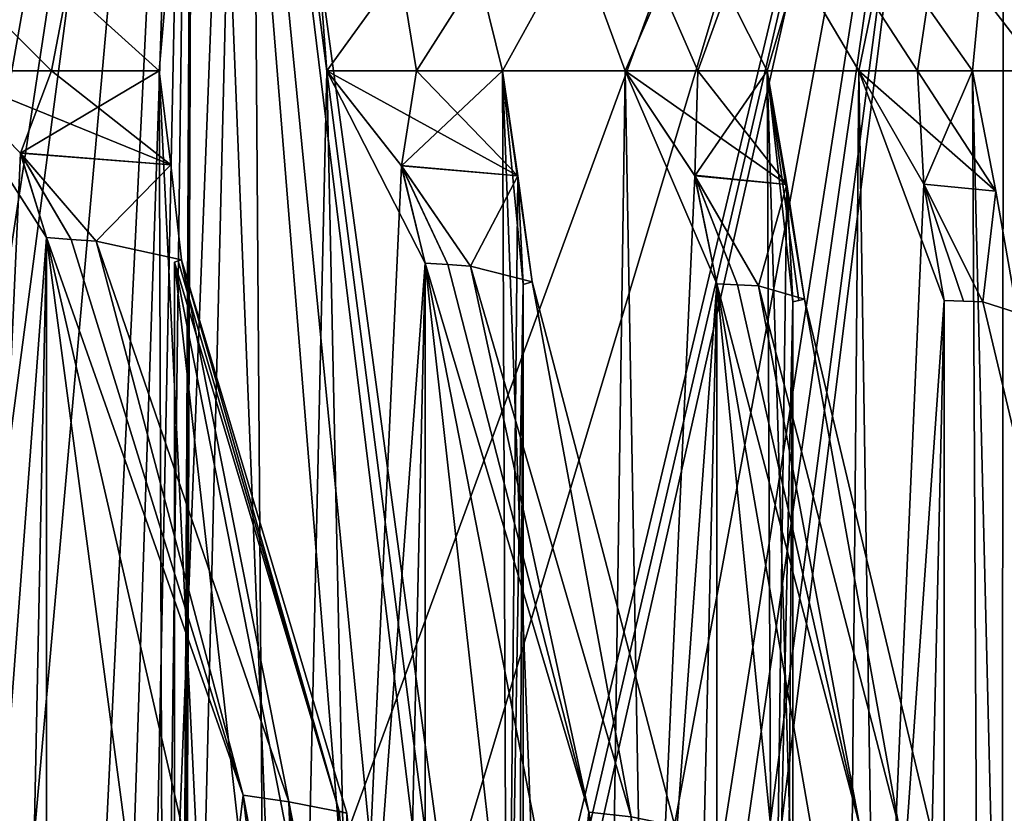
# Model space of a CAD drawing. Header units: millimetres. Extents: x -83 to 83, y -7 to 316.
# Tile 94 of 96: x 48 to 68, y 257 to 273. Entities that reach past the tile are written whole.
import ezdxf

# ---------------------------------------------------------------- set-up
doc = ezdxf.new("R2010")
doc.units = ezdxf.units.MM
doc.header["$LTSCALE"] = 81.481481
for name, color, linetype in [('1036', 7, 'CONTINUOUS'), ('1037', 7, 'CONTINUOUS'), ('1038', 7, 'CONTINUOUS'), ('1039', 7, 'CONTINUOUS'), ('1049', 7, 'CONTINUOUS'), ('1050', 7, 'CONTINUOUS'), ('1051', 7, 'CONTINUOUS'), ('1052', 7, 'CONTINUOUS'), ('1076', 7, 'CONTINUOUS'), ('1077', 7, 'CONTINUOUS'), ('1079', 7, 'CONTINUOUS'), ('1080', 7, 'CONTINUOUS'), ('1081', 7, 'CONTINUOUS'), ('1082', 7, 'CONTINUOUS'), ('1084', 7, 'CONTINUOUS'), ('1085', 7, 'CONTINUOUS'), ('1086', 7, 'CONTINUOUS'), ('1087', 7, 'CONTINUOUS'), ('1088', 7, 'CONTINUOUS'), ('1090', 7, 'CONTINUOUS'), ('1091', 7, 'CONTINUOUS'), ('1092', 7, 'CONTINUOUS'), ('1102', 7, 'CONTINUOUS'), ('1103', 7, 'CONTINUOUS'), ('1104', 7, 'CONTINUOUS'), ('1105', 7, 'CONTINUOUS'), ('1106', 7, 'CONTINUOUS'), ('1108', 7, 'CONTINUOUS'), ('1109', 7, 'CONTINUOUS'), ('1110', 7, 'CONTINUOUS'), ('1111', 7, 'CONTINUOUS'), ('1113', 7, 'CONTINUOUS'), ('1114', 7, 'CONTINUOUS'), ('1115', 7, 'CONTINUOUS'), ('1116', 7, 'CONTINUOUS'), ('1117', 7, 'CONTINUOUS'), ('876', 7, 'CONTINUOUS'), ('887', 7, 'CONTINUOUS')]:
    doc.layers.add(name, color=color, linetype=linetype)

msp = doc.modelspace()

# ---------------------------------------------------------------- linework, layer by layer
at = {"layer": '1036', "color": 7, "linetype": 'CONTINUOUS'}
for points in [[(48.786, 272.134, 57.141), (46.553, 272.134, 58.975), (48.171, 270.485, 58.369), (48.786, 272.134, 57.141)], [(50.945, 272.134, 55.225), (48.786, 272.134, 57.141), (48.171, 270.485, 58.369), (50.945, 272.134, 55.225)], [(51.175, 270.252, 55.854), (50.945, 272.134, 55.225), (48.171, 270.485, 58.369), (51.175, 270.252, 55.854)], [(49.679, 268.722, 57.804), (51.175, 270.252, 55.854), (48.171, 270.485, 58.369), (49.679, 268.722, 57.804)], [(51.387, 268.353, 56.436), (51.175, 270.252, 55.854), (49.679, 268.722, 57.804), (51.387, 268.353, 56.436)], [(53.537, 257.508, 57.635), (51.387, 268.353, 56.436), (49.679, 268.722, 57.804), (53.537, 257.508, 57.635)], [(54.699, 257.276, 56.58), (51.387, 268.353, 56.436), (53.537, 257.508, 57.635), (54.699, 257.276, 56.58)], [(54.817, 245.9, 57.579), (54.699, 257.276, 56.58), (53.537, 257.508, 57.635), (54.817, 245.9, 57.579)]]:
    msp.add_3dface(points, dxfattribs=at)
at = {"layer": '1037', "color": 7, "linetype": 'CONTINUOUS'}
for points in [[(56.088, 272.134, 49.994), (54.297, 272.134, 51.933), (55.792, 270.232, 51.252), (56.088, 272.134, 49.994)], [(57.808, 272.134, 47.994), (56.088, 272.134, 49.994), (55.792, 270.232, 51.252), (57.808, 272.134, 47.994)], [(58.119, 270.033, 48.694), (57.808, 272.134, 47.994), (55.792, 270.232, 51.252), (58.119, 270.033, 48.694)], [(57.171, 268.226, 50.624), (58.119, 270.033, 48.694), (55.792, 270.232, 51.252), (57.171, 268.226, 50.624)], [(58.403, 267.91, 49.337), (58.119, 270.033, 48.694), (57.171, 268.226, 50.624), (58.403, 267.91, 49.337)], [(60.384, 257.207, 50.483), (58.403, 267.91, 49.337), (57.171, 268.226, 50.624), (60.384, 257.207, 50.483)], [(61.257, 257.026, 49.461), (58.403, 267.91, 49.337), (60.384, 257.207, 50.483), (61.257, 257.026, 49.461)]]:
    msp.add_3dface(points, dxfattribs=at)
at = {"layer": '1038', "color": 7, "linetype": 'CONTINUOUS'}
for points in [[(61.718, 272.134, 42.849), (60.265, 272.134, 44.87), (61.658, 270.03, 44.129), (61.718, 272.134, 42.849)], [(63.103, 272.134, 40.783), (61.718, 272.134, 42.849), (61.658, 270.03, 44.129), (63.103, 272.134, 40.783)], [(63.494, 269.861, 41.54), (63.103, 272.134, 40.783), (61.658, 270.03, 44.129), (63.494, 269.861, 41.54)], [(62.931, 267.832, 43.452), (63.494, 269.861, 41.54), (61.658, 270.03, 44.129), (62.931, 267.832, 43.452)], [(63.849, 267.561, 42.229), (63.494, 269.861, 41.54), (62.931, 267.832, 43.452), (63.849, 267.561, 42.229)], [(65.744, 256.985, 43.329), (63.849, 267.561, 42.229), (62.931, 267.832, 43.452), (65.744, 256.985, 43.329)], [(66.409, 256.837, 42.34), (63.849, 267.561, 42.229), (65.744, 256.985, 43.329), (66.409, 256.837, 42.34)]]:
    msp.add_3dface(points, dxfattribs=at)
at = {"layer": '1039', "color": 7, "linetype": 'CONTINUOUS'}
for points in [[(66.108, 272.134, 35.707), (64.939, 272.134, 37.79), (66.239, 269.867, 37.002), (66.108, 272.134, 35.707)], [(67.209, 272.134, 33.588), (66.108, 272.134, 35.707), (66.239, 269.867, 37.002), (67.209, 272.134, 33.588)], [(67.681, 269.728, 34.39), (67.209, 272.134, 33.588), (66.239, 269.867, 37.002), (67.681, 269.728, 34.39)], [(67.419, 267.513, 36.287), (67.681, 269.728, 34.39), (66.239, 269.867, 37.002), (67.419, 267.513, 36.287)], [(68.106, 267.289, 35.114), (67.681, 269.728, 34.39), (67.419, 267.513, 36.287), (68.106, 267.289, 35.114)], [(69.962, 256.812, 36.175), (68.106, 267.289, 35.114), (67.419, 267.513, 36.287), (69.962, 256.812, 36.175)]]:
    msp.add_3dface(points, dxfattribs=at)
at = {"layer": '1049', "color": 7, "linetype": 'CONTINUOUS'}
for points in [[(64.939, 272.134, -37.79), (66.108, 272.134, -35.706), (67.681, 269.725, -34.39), (64.939, 272.134, -37.79)], [(66.239, 269.867, -37.002), (64.939, 272.134, -37.79), (67.681, 269.725, -34.39), (66.239, 269.867, -37.002)], [(66.108, 272.134, -35.706), (67.209, 272.134, -33.588), (67.681, 269.725, -34.39), (66.108, 272.134, -35.706)], [(67.419, 267.513, -36.287), (66.239, 269.867, -37.002), (67.681, 269.725, -34.39), (67.419, 267.513, -36.287)], [(68.106, 267.289, -35.114), (67.419, 267.513, -36.287), (67.681, 269.725, -34.39), (68.106, 267.289, -35.114)], [(69.962, 256.812, -36.175), (67.419, 267.513, -36.287), (68.106, 267.289, -35.114), (69.962, 256.812, -36.175)]]:
    msp.add_3dface(points, dxfattribs=at)
at = {"layer": '1050', "color": 7, "linetype": 'CONTINUOUS'}
for points in [[(60.265, 272.134, -44.87), (61.718, 272.134, -42.849), (63.494, 269.859, -41.541), (60.265, 272.134, -44.87)], [(61.65, 270.043, -44.133), (60.265, 272.134, -44.87), (63.494, 269.859, -41.541), (61.65, 270.043, -44.133)], [(61.718, 272.134, -42.849), (63.103, 272.134, -40.783), (63.494, 269.859, -41.541), (61.718, 272.134, -42.849)], [(62.931, 267.832, -43.452), (61.65, 270.043, -44.133), (63.494, 269.859, -41.541), (62.931, 267.832, -43.452)], [(63.849, 267.561, -42.229), (62.931, 267.832, -43.452), (63.494, 269.859, -41.541), (63.849, 267.561, -42.229)], [(65.744, 256.985, -43.329), (62.931, 267.832, -43.452), (63.849, 267.561, -42.229), (65.744, 256.985, -43.329)], [(66.409, 256.837, -42.34), (65.744, 256.985, -43.329), (63.849, 267.561, -42.229), (66.409, 256.837, -42.34)]]:
    msp.add_3dface(points, dxfattribs=at)
at = {"layer": '1051', "color": 7, "linetype": 'CONTINUOUS'}
for points in [[(54.297, 272.134, -51.933), (56.088, 272.134, -49.994), (58.119, 270.032, -48.695), (54.297, 272.134, -51.933)], [(55.784, 270.242, -51.255), (54.297, 272.134, -51.933), (58.119, 270.032, -48.695), (55.784, 270.242, -51.255)], [(56.088, 272.134, -49.994), (57.808, 272.134, -47.994), (58.119, 270.032, -48.695), (56.088, 272.134, -49.994)], [(57.171, 268.226, -50.624), (55.784, 270.242, -51.255), (58.119, 270.032, -48.695), (57.171, 268.226, -50.624)], [(58.403, 267.91, -49.337), (57.171, 268.226, -50.624), (58.119, 270.032, -48.695), (58.403, 267.91, -49.337)], [(60.384, 257.207, -50.483), (57.171, 268.226, -50.624), (58.403, 267.91, -49.337), (60.384, 257.207, -50.483)], [(61.257, 257.026, -49.461), (60.384, 257.207, -50.483), (58.403, 267.91, -49.337), (61.257, 257.026, -49.461)]]:
    msp.add_3dface(points, dxfattribs=at)
at = {"layer": '1052', "color": 7, "linetype": 'CONTINUOUS'}
for points in [[(46.553, 272.134, -58.975), (48.786, 272.134, -57.141), (51.175, 270.251, -55.855), (46.553, 272.134, -58.975)], [(48.165, 270.492, -58.371), (46.553, 272.134, -58.975), (51.175, 270.251, -55.855), (48.165, 270.492, -58.371)], [(48.786, 272.134, -57.141), (50.945, 272.134, -55.225), (51.175, 270.251, -55.855), (48.786, 272.134, -57.141)], [(49.679, 268.722, -57.804), (48.165, 270.492, -58.371), (51.175, 270.251, -55.855), (49.679, 268.722, -57.804)], [(51.387, 268.353, -56.436), (49.679, 268.722, -57.804), (51.175, 270.251, -55.855), (51.387, 268.353, -56.436)], [(53.537, 257.508, -57.635), (49.679, 268.722, -57.804), (51.387, 268.353, -56.436), (53.537, 257.508, -57.635)], [(54.699, 257.276, -56.58), (53.537, 257.508, -57.635), (51.387, 268.353, -56.436), (54.699, 257.276, -56.58)], [(54.817, 245.9, -57.579), (53.537, 257.508, -57.635), (55.309, 245.9, -57.106), (54.817, 245.9, -57.579)], [(55.309, 245.9, -57.106), (53.537, 257.508, -57.635), (55.798, 245.9, -56.629), (55.309, 245.9, -57.106)], [(55.798, 245.9, -56.629), (53.537, 257.508, -57.635), (54.699, 257.276, -56.58), (55.798, 245.9, -56.629)]]:
    msp.add_3dface(points, dxfattribs=at)
at = {"layer": '1076', "color": 7, "linetype": 'CONTINUOUS'}
for points in [[(65.305, 248.499, -37.568), (64.939, 272.134, -37.79), (66.645, 267.539, -36.756), (65.305, 248.499, -37.568)], [(64.939, 272.134, -37.79), (66.239, 269.867, -37.002), (66.645, 267.539, -36.756), (64.939, 272.134, -37.79)], [(66.239, 269.867, -37.002), (67.419, 267.513, -36.287), (67.031, 267.526, -36.522), (66.239, 269.867, -37.002)], [(66.645, 267.539, -36.756), (66.239, 269.867, -37.002), (67.031, 267.526, -36.522), (66.645, 267.539, -36.756)], [(66.645, 224.9, -36.756), (65.305, 248.499, -37.568), (66.645, 267.539, -36.756), (66.645, 224.9, -36.756)]]:
    msp.add_3dface(points, dxfattribs=at)
at = {"layer": '1077', "color": 7, "linetype": 'CONTINUOUS'}
for points in [[(63.103, 272.134, -40.783), (63.212, 248.515, -40.994), (63.494, 269.859, -41.541), (63.103, 272.134, -40.783)], [(63.494, 269.859, -41.541), (63.212, 248.515, -40.994), (63.619, 267.511, -41.784), (63.494, 269.859, -41.541)], [(63.849, 267.561, -42.229), (63.494, 269.859, -41.541), (63.619, 267.511, -41.784), (63.849, 267.561, -42.229)], [(63.212, 248.515, -40.994), (63.321, 224.9, -41.205), (63.619, 267.511, -41.784), (63.212, 248.515, -40.994)], [(63.619, 267.511, -41.784), (63.321, 224.9, -41.205), (63.619, 224.9, -41.784), (63.619, 267.511, -41.784)], [(63.734, 267.536, -42.006), (63.849, 267.561, -42.229), (63.619, 267.511, -41.784), (63.734, 267.536, -42.006)]]:
    msp.add_3dface(points, dxfattribs=at)
at = {"layer": '1079', "color": 7, "linetype": 'CONTINUOUS'}
for points in [[(62.096, 267.871, -43.896), (62.513, 267.852, -43.674), (64.95, 257.045, -43.771), (62.096, 267.871, -43.896)], [(62.513, 267.852, -43.674), (62.931, 267.832, -43.452), (64.95, 257.045, -43.771), (62.513, 267.852, -43.674)], [(62.931, 267.832, -43.452), (65.744, 256.985, -43.329), (64.95, 257.045, -43.771), (62.931, 267.832, -43.452)]]:
    msp.add_3dface(points, dxfattribs=at)
at = {"layer": '1080', "color": 7, "linetype": 'CONTINUOUS'}
for points in [[(65.91, 245.89, -43.73), (66.36, 224.9, -43.71), (62.096, 267.871, -43.896), (65.91, 245.89, -43.73)], [(65.91, 245.89, -43.73), (62.096, 267.871, -43.896), (64.95, 257.045, -43.771), (65.91, 245.89, -43.73)], [(62.096, 267.871, -43.896), (66.36, 224.9, -43.71), (62.096, 224.9, -43.896), (62.096, 267.871, -43.896)]]:
    msp.add_3dface(points, dxfattribs=at)
at = {"layer": '1081', "color": 7, "linetype": 'CONTINUOUS'}
for points in [[(60.685, 248.565, -44.647), (60.265, 272.134, -44.87), (62.096, 267.871, -43.896), (60.685, 248.565, -44.647)], [(60.265, 272.134, -44.87), (61.65, 270.043, -44.133), (62.096, 267.871, -43.896), (60.265, 272.134, -44.87)], [(61.65, 270.043, -44.133), (62.931, 267.832, -43.452), (62.513, 267.852, -43.674), (61.65, 270.043, -44.133)], [(61.65, 270.043, -44.133), (62.513, 267.852, -43.674), (62.096, 267.871, -43.896), (61.65, 270.043, -44.133)], [(60.685, 248.565, -44.647), (62.096, 267.871, -43.896), (62.096, 224.9, -43.896), (60.685, 248.565, -44.647)]]:
    msp.add_3dface(points, dxfattribs=at)
at = {"layer": '1082', "color": 7, "linetype": 'CONTINUOUS'}
for points in [[(57.808, 272.134, -47.994), (57.902, 248.516, -48.204), (58.119, 270.032, -48.695), (57.808, 272.134, -47.994)], [(58.119, 270.032, -48.695), (57.902, 248.516, -48.204), (58.22, 267.859, -48.924), (58.119, 270.032, -48.695)], [(58.403, 267.91, -49.337), (58.119, 270.032, -48.695), (58.22, 267.859, -48.924), (58.403, 267.91, -49.337)], [(57.902, 248.516, -48.204), (57.995, 224.9, -48.414), (58.22, 267.859, -48.924), (57.902, 248.516, -48.204)], [(58.22, 267.859, -48.924), (57.995, 224.9, -48.414), (58.22, 224.9, -48.924), (58.22, 267.859, -48.924)]]:
    msp.add_3dface(points, dxfattribs=at)
at = {"layer": '1084', "color": 7, "linetype": 'CONTINUOUS'}
for points in [[(56.266, 268.282, -51.036), (56.719, 268.255, -50.829), (59.534, 257.297, -50.893), (56.266, 268.282, -51.036)], [(56.719, 268.255, -50.829), (57.171, 268.226, -50.624), (59.534, 257.297, -50.893), (56.719, 268.255, -50.829)], [(57.171, 268.226, -50.624), (60.384, 257.207, -50.483), (59.534, 257.297, -50.893), (57.171, 268.226, -50.624)], [(60.384, 257.207, -50.483), (61.452, 245.9, -50.436), (59.534, 257.297, -50.893), (60.384, 257.207, -50.483)], [(61.452, 245.9, -50.436), (60.636, 245.888, -50.846), (59.534, 257.297, -50.893), (61.452, 245.9, -50.436)]]:
    msp.add_3dface(points, dxfattribs=at)
at = {"layer": '1085', "color": 7, "linetype": 'CONTINUOUS'}
for points in [[(60.636, 245.888, -50.846), (61.129, 224.9, -50.823), (56.266, 268.282, -51.036), (60.636, 245.888, -50.846)], [(60.636, 245.888, -50.846), (56.266, 268.282, -51.036), (59.534, 257.297, -50.893), (60.636, 245.888, -50.846)], [(56.266, 268.282, -51.036), (61.129, 224.9, -50.823), (56.266, 224.9, -51.036), (56.266, 268.282, -51.036)]]:
    msp.add_3dface(points, dxfattribs=at)
at = {"layer": '1086', "color": 7, "linetype": 'CONTINUOUS'}
for points in [[(54.793, 248.565, -51.707), (54.297, 272.134, -51.933), (56.266, 268.282, -51.036), (54.793, 248.565, -51.707)], [(54.297, 272.134, -51.933), (55.784, 270.242, -51.255), (56.266, 268.282, -51.036), (54.297, 272.134, -51.933)], [(55.784, 270.242, -51.255), (57.171, 268.226, -50.624), (56.719, 268.255, -50.829), (55.784, 270.242, -51.255)], [(55.784, 270.242, -51.255), (56.719, 268.255, -50.829), (56.266, 268.282, -51.036), (55.784, 270.242, -51.255)], [(54.793, 248.565, -51.707), (56.266, 268.282, -51.036), (56.266, 224.9, -51.036), (54.793, 248.565, -51.707)]]:
    msp.add_3dface(points, dxfattribs=at)
at = {"layer": '1087', "color": 7, "linetype": 'CONTINUOUS'}
for points in [[(51.251, 268.304, -56.064), (54.543, 257.317, -56.208), (51.319, 268.328, -56.25), (51.251, 268.304, -56.064)], [(54.543, 257.317, -56.208), (51.387, 268.353, -56.436), (51.319, 268.328, -56.25), (54.543, 257.317, -56.208)], [(54.699, 257.276, -56.58), (51.387, 268.353, -56.436), (54.543, 257.317, -56.208), (54.699, 257.276, -56.58)], [(55.654, 245.901, -56.256), (54.699, 257.276, -56.58), (54.543, 257.317, -56.208), (55.654, 245.901, -56.256)], [(55.798, 245.9, -56.629), (54.699, 257.276, -56.58), (55.654, 245.901, -56.256), (55.798, 245.9, -56.629)]]:
    msp.add_3dface(points, dxfattribs=at)
at = {"layer": '1088', "color": 7, "linetype": 'CONTINUOUS'}
for points in [[(54.543, 257.317, -56.208), (51.251, 268.304, -56.064), (51.251, 224.9, -56.064), (54.543, 257.317, -56.208)], [(55.654, 245.901, -56.256), (54.543, 257.317, -56.208), (51.251, 224.9, -56.064), (55.654, 245.901, -56.256)]]:
    msp.add_3dface(points, dxfattribs=at)
at = {"layer": '1090', "color": 7, "linetype": 'CONTINUOUS'}
for points in [[(48.686, 268.795, -58.176), (49.183, 268.76, -57.99), (52.622, 257.64, -58.004), (48.686, 268.795, -58.176)], [(49.183, 268.76, -57.99), (49.679, 268.722, -57.804), (52.622, 257.64, -58.004), (49.183, 268.76, -57.99)], [(49.679, 268.722, -57.804), (53.537, 257.508, -57.635), (52.622, 257.64, -58.004), (49.679, 268.722, -57.804)], [(53.537, 257.508, -57.635), (54.817, 245.9, -57.579), (52.622, 257.64, -58.004), (53.537, 257.508, -57.635)], [(54.817, 245.9, -57.579), (53.955, 245.886, -57.946), (52.622, 257.64, -58.004), (54.817, 245.9, -57.579)]]:
    msp.add_3dface(points, dxfattribs=at)
at = {"layer": '1091', "color": 7, "linetype": 'CONTINUOUS'}
for points in [[(53.955, 245.886, -57.946), (54.514, 224.9, -57.921), (48.686, 268.795, -58.176), (53.955, 245.886, -57.946)], [(53.955, 245.886, -57.946), (48.686, 268.795, -58.176), (52.622, 257.64, -58.004), (53.955, 245.886, -57.946)], [(48.686, 268.795, -58.176), (54.514, 224.9, -57.921), (48.686, 224.9, -58.176), (48.686, 268.795, -58.176)]]:
    msp.add_3dface(points, dxfattribs=at)
at = {"layer": '1092', "color": 7, "linetype": 'CONTINUOUS'}
for points in [[(47.169, 248.565, -58.744), (46.553, 272.134, -58.975), (48.686, 268.795, -58.176), (47.169, 248.565, -58.744)], [(46.553, 272.134, -58.975), (48.165, 270.492, -58.371), (48.686, 268.795, -58.176), (46.553, 272.134, -58.975)], [(48.165, 270.492, -58.371), (49.679, 268.722, -57.804), (49.183, 268.76, -57.99), (48.165, 270.492, -58.371)], [(48.165, 270.492, -58.371), (49.183, 268.76, -57.99), (48.686, 268.795, -58.176), (48.165, 270.492, -58.371)], [(47.169, 248.565, -58.744), (48.686, 268.795, -58.176), (48.686, 224.9, -58.176), (47.169, 248.565, -58.744)]]:
    msp.add_3dface(points, dxfattribs=at)
at = {"layer": '1102', "color": 7, "linetype": 'CONTINUOUS'}
for points in [[(49.182, 268.76, 57.99), (48.686, 268.795, 58.176), (52.622, 257.64, 58.004), (49.182, 268.76, 57.99)], [(49.679, 268.722, 57.804), (49.182, 268.76, 57.99), (52.622, 257.64, 58.004), (49.679, 268.722, 57.804)], [(53.537, 257.508, 57.635), (49.679, 268.722, 57.804), (52.622, 257.64, 58.004), (53.537, 257.508, 57.635)], [(53.955, 245.886, 57.946), (53.537, 257.508, 57.635), (52.622, 257.64, 58.004), (53.955, 245.886, 57.946)], [(54.817, 245.9, 57.579), (53.537, 257.508, 57.635), (54.386, 245.893, 57.763), (54.817, 245.9, 57.579)], [(53.537, 257.508, 57.635), (53.955, 245.886, 57.946), (54.386, 245.893, 57.763), (53.537, 257.508, 57.635)]]:
    msp.add_3dface(points, dxfattribs=at)
at = {"layer": '1103', "color": 7, "linetype": 'CONTINUOUS'}
for points in [[(52.622, 257.64, 58.004), (48.686, 268.795, 58.176), (48.686, 224.9, 58.176), (52.622, 257.64, 58.004)], [(53.955, 245.886, 57.946), (52.622, 257.64, 58.004), (48.686, 224.9, 58.176), (53.955, 245.886, 57.946)]]:
    msp.add_3dface(points, dxfattribs=at)
at = {"layer": '1104', "color": 7, "linetype": 'CONTINUOUS'}
for points in [[(46.553, 272.134, 58.975), (47.169, 248.565, 58.744), (48.171, 270.485, 58.369), (46.553, 272.134, 58.975)], [(48.171, 270.485, 58.369), (47.169, 248.565, 58.744), (48.686, 268.795, 58.176), (48.171, 270.485, 58.369)], [(49.679, 268.722, 57.804), (48.171, 270.485, 58.369), (49.182, 268.76, 57.99), (49.679, 268.722, 57.804)], [(48.171, 270.485, 58.369), (48.686, 268.795, 58.176), (49.182, 268.76, 57.99), (48.171, 270.485, 58.369)], [(47.169, 248.565, 58.744), (47.787, 224.9, 58.513), (48.686, 268.795, 58.176), (47.169, 248.565, 58.744)], [(48.686, 268.795, 58.176), (47.787, 224.9, 58.513), (48.686, 224.9, 58.176), (48.686, 268.795, 58.176)]]:
    msp.add_3dface(points, dxfattribs=at)
at = {"layer": '1105', "color": 7, "linetype": 'CONTINUOUS'}
for points in [[(51.251, 268.304, 56.064), (51.319, 268.328, 56.25), (54.543, 257.317, 56.208), (51.251, 268.304, 56.064)], [(51.319, 268.328, 56.25), (51.387, 268.353, 56.436), (54.543, 257.317, 56.208), (51.319, 268.328, 56.25)], [(51.387, 268.353, 56.436), (54.699, 257.276, 56.58), (54.543, 257.317, 56.208), (51.387, 268.353, 56.436)], [(54.543, 257.317, 56.208), (54.699, 257.276, 56.58), (55.654, 245.901, 56.256), (54.543, 257.317, 56.208)]]:
    msp.add_3dface(points, dxfattribs=at)
at = {"layer": '1106', "color": 7, "linetype": 'CONTINUOUS'}
for points in [[(51.251, 268.304, 56.064), (54.543, 257.317, 56.208), (55.654, 245.901, 56.256), (51.251, 268.304, 56.064)], [(51.251, 268.304, 56.064), (55.654, 245.901, 56.256), (56.151, 224.9, 56.278), (51.251, 268.304, 56.064)], [(51.251, 224.9, 56.064), (51.251, 268.304, 56.064), (56.151, 224.9, 56.278), (51.251, 224.9, 56.064)]]:
    msp.add_3dface(points, dxfattribs=at)
at = {"layer": '1108', "color": 7, "linetype": 'CONTINUOUS'}
for points in [[(56.719, 268.255, 50.829), (56.266, 268.282, 51.036), (59.534, 257.297, 50.893), (56.719, 268.255, 50.829)], [(57.171, 268.226, 50.624), (56.719, 268.255, 50.829), (59.534, 257.297, 50.893), (57.171, 268.226, 50.624)], [(60.384, 257.207, 50.483), (57.171, 268.226, 50.624), (59.534, 257.297, 50.893), (60.384, 257.207, 50.483)], [(60.636, 245.888, 50.846), (60.384, 257.207, 50.483), (59.534, 257.297, 50.893), (60.636, 245.888, 50.846)]]:
    msp.add_3dface(points, dxfattribs=at)
at = {"layer": '1109', "color": 7, "linetype": 'CONTINUOUS'}
for points in [[(59.534, 257.297, 50.893), (56.266, 268.282, 51.036), (56.266, 224.9, 51.036), (59.534, 257.297, 50.893)], [(60.636, 245.888, 50.846), (59.534, 257.297, 50.893), (56.266, 224.9, 51.036), (60.636, 245.888, 50.846)]]:
    msp.add_3dface(points, dxfattribs=at)
at = {"layer": '1110', "color": 7, "linetype": 'CONTINUOUS'}
for points in [[(54.297, 272.134, 51.933), (54.793, 248.565, 51.707), (55.792, 270.232, 51.252), (54.297, 272.134, 51.933)], [(55.792, 270.232, 51.252), (54.793, 248.565, 51.707), (56.266, 268.282, 51.036), (55.792, 270.232, 51.252)], [(57.171, 268.226, 50.624), (55.792, 270.232, 51.252), (56.719, 268.255, 50.829), (57.171, 268.226, 50.624)], [(55.792, 270.232, 51.252), (56.266, 268.282, 51.036), (56.719, 268.255, 50.829), (55.792, 270.232, 51.252)], [(54.793, 248.565, 51.707), (55.291, 224.9, 51.48), (56.266, 268.282, 51.036), (54.793, 248.565, 51.707)], [(56.266, 268.282, 51.036), (55.291, 224.9, 51.48), (56.266, 224.9, 51.036), (56.266, 268.282, 51.036)]]:
    msp.add_3dface(points, dxfattribs=at)
at = {"layer": '1111', "color": 7, "linetype": 'CONTINUOUS'}
for points in [[(57.902, 248.516, 48.204), (57.808, 272.134, 47.994), (58.22, 267.859, 48.924), (57.902, 248.516, 48.204)], [(57.808, 272.134, 47.994), (58.119, 270.033, 48.694), (58.403, 267.91, 49.337), (57.808, 272.134, 47.994)], [(57.808, 272.134, 47.994), (58.403, 267.91, 49.337), (58.22, 267.859, 48.924), (57.808, 272.134, 47.994)], [(58.22, 224.9, 48.924), (57.902, 248.516, 48.204), (58.22, 267.859, 48.924), (58.22, 224.9, 48.924)]]:
    msp.add_3dface(points, dxfattribs=at)
at = {"layer": '1113', "color": 7, "linetype": 'CONTINUOUS'}
for points in [[(62.513, 267.852, 43.674), (62.096, 267.871, 43.896), (64.95, 257.045, 43.771), (62.513, 267.852, 43.674)], [(62.931, 267.832, 43.452), (62.513, 267.852, 43.674), (64.95, 257.045, 43.771), (62.931, 267.832, 43.452)], [(65.744, 256.985, 43.329), (62.931, 267.832, 43.452), (64.95, 257.045, 43.771), (65.744, 256.985, 43.329)]]:
    msp.add_3dface(points, dxfattribs=at)
at = {"layer": '1114', "color": 7, "linetype": 'CONTINUOUS'}
msp.add_3dface([(64.95, 257.045, 43.771), (62.096, 267.871, 43.896), (62.096, 224.9, 43.896), (64.95, 257.045, 43.771)], dxfattribs=at)
at = {"layer": '1115', "color": 7, "linetype": 'CONTINUOUS'}
for points in [[(60.265, 272.134, 44.87), (60.685, 248.565, 44.647), (61.658, 270.03, 44.129), (60.265, 272.134, 44.87)], [(61.658, 270.03, 44.129), (60.685, 248.565, 44.647), (62.096, 267.871, 43.896), (61.658, 270.03, 44.129)], [(62.931, 267.832, 43.452), (61.658, 270.03, 44.129), (62.513, 267.852, 43.674), (62.931, 267.832, 43.452)], [(61.658, 270.03, 44.129), (62.096, 267.871, 43.896), (62.513, 267.852, 43.674), (61.658, 270.03, 44.129)], [(60.685, 248.565, 44.647), (61.106, 224.9, 44.423), (62.096, 267.871, 43.896), (60.685, 248.565, 44.647)], [(62.096, 267.871, 43.896), (61.106, 224.9, 44.423), (62.096, 224.9, 43.896), (62.096, 267.871, 43.896)]]:
    msp.add_3dface(points, dxfattribs=at)
at = {"layer": '1116', "color": 7, "linetype": 'CONTINUOUS'}
for points in [[(63.212, 248.515, 40.994), (63.103, 272.134, 40.783), (63.619, 267.511, 41.784), (63.212, 248.515, 40.994)], [(63.103, 272.134, 40.783), (63.494, 269.861, 41.54), (63.849, 267.561, 42.229), (63.103, 272.134, 40.783)], [(63.103, 272.134, 40.783), (63.849, 267.561, 42.229), (63.734, 267.536, 42.006), (63.103, 272.134, 40.783)], [(63.619, 267.511, 41.784), (63.103, 272.134, 40.783), (63.734, 267.536, 42.006), (63.619, 267.511, 41.784)], [(63.619, 224.9, 41.784), (63.212, 248.515, 40.994), (63.619, 267.511, 41.784), (63.619, 224.9, 41.784)]]:
    msp.add_3dface(points, dxfattribs=at)
at = {"layer": '1117', "color": 7, "linetype": 'CONTINUOUS'}
for points in [[(64.939, 272.134, 37.79), (65.305, 248.499, 37.568), (66.239, 269.867, 37.002), (64.939, 272.134, 37.79)], [(66.239, 269.867, 37.002), (65.305, 248.499, 37.568), (66.645, 267.539, 36.756), (66.239, 269.867, 37.002)], [(67.419, 267.513, 36.287), (66.239, 269.867, 37.002), (67.031, 267.526, 36.522), (67.419, 267.513, 36.287)], [(67.031, 267.526, 36.522), (66.239, 269.867, 37.002), (66.645, 267.539, 36.756), (67.031, 267.526, 36.522)], [(65.305, 248.499, 37.568), (65.669, 224.9, 37.347), (66.645, 267.539, 36.756), (65.305, 248.499, 37.568)], [(66.645, 267.539, 36.756), (65.669, 224.9, 37.347), (66.645, 224.9, 36.756), (66.645, 267.539, 36.756)]]:
    msp.add_3dface(points, dxfattribs=at)
at = {"layer": '876', "color": 7, "linetype": 'CONTINUOUS'}
for points in [[(51.637, 292.695, -52.368), (27.423, 292.695, -68.241), (51.071, 247.9, -52.376), (51.637, 292.695, -52.368)], [(51.071, 247.9, -52.376), (27.423, 292.695, -68.241), (50.729, 247.9, -52.708), (51.071, 247.9, -52.376)], [(50.729, 247.9, -52.708), (27.423, 292.695, -68.241), (50.601, 237.901, -52.71), (50.729, 247.9, -52.708)], [(50.601, 237.901, -52.71), (27.423, 292.695, -68.241), (50.472, 227.9, -52.712), (50.601, 237.901, -52.71)], [(50.472, 227.9, -52.712), (27.423, 292.695, -68.241), (49.479, 227.9, -53.646), (50.472, 227.9, -52.712)], [(49.479, 227.9, -53.646), (27.423, 292.695, -68.241), (48.468, 227.9, -54.56), (49.479, 227.9, -53.646)], [(48.468, 227.9, -54.56), (27.423, 292.695, -68.241), (48.372, 224.9, -54.61), (48.468, 227.9, -54.56)], [(48.372, 224.9, -54.61), (27.423, 292.695, -68.241), (45.595, 224.9, -56.95), (48.372, 224.9, -54.61)], [(27.423, 292.695, 68.241), (51.637, 292.695, 52.369), (30.673, 238.9, 66.326), (27.423, 292.695, 68.241)], [(30.673, 238.9, 66.326), (51.637, 292.695, 52.369), (36.538, 238.9, 63.285), (30.673, 238.9, 66.326)], [(36.538, 238.9, 63.285), (51.637, 292.695, 52.369), (42.104, 238.9, 59.727), (36.538, 238.9, 63.285)], [(42.104, 238.9, 59.727), (51.637, 292.695, 52.369), (42.414, 231.905, 59.432), (42.104, 238.9, 59.727)], [(42.414, 231.905, 59.432), (51.637, 292.695, 52.369), (42.705, 224.9, 59.148), (42.414, 231.905, 59.432)], [(42.705, 224.9, 59.148), (51.637, 292.695, 52.369), (45.595, 224.9, 56.95), (42.705, 224.9, 59.148)], [(45.595, 224.9, 56.95), (51.637, 292.695, 52.369), (48.468, 227.9, 54.56), (45.595, 224.9, 56.95)], [(48.468, 227.9, 54.56), (51.637, 292.695, 52.369), (49.479, 227.9, 53.646), (48.468, 227.9, 54.56)], [(49.479, 227.9, 53.646), (51.637, 292.695, 52.369), (50.729, 247.9, 52.708), (49.479, 227.9, 53.646)], [(50.729, 247.9, 52.708), (51.637, 292.695, 52.369), (51.071, 247.9, 52.376), (50.729, 247.9, 52.708)], [(51.411, 247.9, -52.043), (51.637, 292.695, -52.368), (51.071, 247.9, -52.376), (51.411, 247.9, -52.043)], [(51.071, 247.9, 52.376), (51.637, 292.695, 52.369), (51.411, 247.9, 52.043), (51.071, 247.9, 52.376)], [(54.234, 227.9, -48.833), (51.637, 292.695, -52.368), (51.405, 227.9, -51.803), (54.234, 227.9, -48.833)], [(51.405, 227.9, -51.803), (51.637, 292.695, -52.368), (51.408, 237.901, -51.923), (51.405, 227.9, -51.803)], [(51.408, 237.901, -51.923), (51.637, 292.695, -52.368), (51.411, 247.9, -52.043), (51.408, 237.901, -51.923)], [(51.411, 247.9, 52.043), (67.847, 292.695, 28.383), (51.408, 237.901, 51.923), (51.411, 247.9, 52.043)], [(51.408, 237.901, 51.923), (67.847, 292.695, 28.383), (57.131, 247.9, 45.689), (51.408, 237.901, 51.923)], [(51.637, 292.695, 52.369), (67.847, 292.695, 28.383), (51.411, 247.9, 52.043), (51.637, 292.695, 52.369)], [(67.847, 292.695, -28.383), (51.637, 292.695, -52.368), (57.722, 247.9, -44.941), (67.847, 292.695, -28.383)], [(57.722, 247.9, -44.941), (51.637, 292.695, -52.368), (57.428, 247.9, -45.316), (57.722, 247.9, -44.941)], [(57.428, 247.9, -45.316), (51.637, 292.695, -52.368), (57.131, 247.9, -45.689), (57.428, 247.9, -45.316)], [(57.131, 247.9, -45.689), (51.637, 292.695, -52.368), (57.012, 237.901, -45.699), (57.131, 247.9, -45.689)], [(57.012, 237.901, -45.699), (51.637, 292.695, -52.368), (56.892, 227.9, -45.709), (57.012, 237.901, -45.699)], [(56.892, 227.9, -45.709), (51.637, 292.695, -52.368), (54.234, 227.9, -48.833), (56.892, 227.9, -45.709)], [(57.131, 247.9, 45.689), (67.847, 292.695, 28.383), (57.428, 247.9, 45.316), (57.131, 247.9, 45.689)], [(57.428, 247.9, 45.316), (67.847, 292.695, 28.383), (57.722, 247.9, 44.941), (57.428, 247.9, 45.316)], [(57.71, 237.901, 44.814), (67.847, 292.695, 28.383), (57.699, 227.9, 44.686), (57.71, 237.901, 44.814)], [(57.699, 227.9, 44.686), (67.847, 292.695, 28.383), (58.524, 227.9, 43.6), (57.699, 227.9, 44.686)], [(57.722, 247.9, 44.941), (67.847, 292.695, 28.383), (57.71, 237.901, 44.814), (57.722, 247.9, 44.941)], [(59.328, 227.9, -42.5), (67.847, 292.695, -28.383), (57.722, 247.9, -44.941), (59.328, 227.9, -42.5)], [(58.524, 227.9, 43.6), (67.847, 292.695, 28.383), (59.328, 227.9, 42.5), (58.524, 227.9, 43.6)], [(59.367, 224.9, -42.399), (67.847, 292.695, -28.383), (59.328, 227.9, -42.5), (59.367, 224.9, -42.399)], [(59.328, 227.9, 42.5), (67.847, 292.695, 28.383), (59.367, 224.9, 42.399), (59.328, 227.9, 42.5)], [(67.78, 224.9, -26.981), (67.847, 292.695, -28.383), (59.367, 224.9, -42.399), (67.78, 224.9, -26.981)], [(59.367, 224.9, 42.399), (67.847, 292.695, 28.383), (67.78, 224.9, 26.981), (59.367, 224.9, 42.399)], [(72.265, 224.9, -10), (67.847, 292.695, -28.383), (67.78, 224.9, -26.981), (72.265, 224.9, -10)], [(67.847, 292.695, 28.383), (73.545, 292.695, 0), (67.78, 224.9, 26.981), (67.847, 292.695, 28.383)], [(67.78, 224.9, 26.981), (73.545, 292.695, 0), (72.306, 227.9, 9.895), (67.78, 224.9, 26.981)]]:
    msp.add_3dface(points, dxfattribs=at)
at = {"layer": '887', "color": 7, "linetype": 'CONTINUOUS'}
for points in [[(28.158, 292.695, -69.465), (52.733, 292.695, -53.269), (35.946, 272.134, -65.978), (28.158, 292.695, -69.465)], [(48.786, 272.134, 57.141), (50.945, 272.134, 55.225), (28.158, 292.695, 69.465), (48.786, 272.134, 57.141)], [(28.158, 292.695, 69.465), (50.945, 272.134, 55.225), (52.733, 292.695, 53.269), (28.158, 292.695, 69.465)], [(46.553, 272.134, 58.975), (48.786, 272.134, 57.141), (28.158, 292.695, 69.465), (46.553, 272.134, 58.975)], [(35.946, 272.134, -65.978), (52.733, 292.695, -53.269), (38.873, 272.134, -64.297), (35.946, 272.134, -65.978)], [(38.873, 272.134, -64.297), (52.733, 292.695, -53.269), (41.717, 272.134, -62.489), (38.873, 272.134, -64.297)], [(41.717, 272.134, -62.489), (52.733, 292.695, -53.269), (46.553, 272.134, -58.975), (41.717, 272.134, -62.489)], [(46.553, 272.134, -58.975), (52.733, 292.695, -53.269), (48.786, 272.134, -57.141), (46.553, 272.134, -58.975)], [(48.786, 272.134, -57.141), (52.733, 292.695, -53.269), (50.945, 272.134, -55.225), (48.786, 272.134, -57.141)], [(50.945, 272.134, 55.225), (53.235, 224.9, 53.603), (52.733, 292.695, 53.269), (50.945, 272.134, 55.225)], [(50.945, 272.134, -55.225), (52.733, 292.695, -53.269), (51.021, 248.516, -55.435), (50.945, 272.134, -55.225)], [(51.098, 224.9, -55.645), (51.021, 248.516, -55.435), (52.733, 292.695, -53.269), (51.098, 224.9, -55.645)], [(51.098, 224.9, -55.645), (52.733, 292.695, -53.269), (53.235, 224.9, -53.603), (51.098, 224.9, -55.645)], [(67.209, 272.134, 33.588), (68.577, 272.134, 30.699), (52.733, 292.695, 53.269), (67.209, 272.134, 33.588)], [(52.733, 292.695, 53.269), (68.577, 272.134, 30.699), (69.177, 292.695, 28.859), (52.733, 292.695, 53.269)], [(66.108, 272.134, 35.707), (67.209, 272.134, 33.588), (52.733, 292.695, 53.269), (66.108, 272.134, 35.707)], [(64.939, 272.134, 37.79), (66.108, 272.134, 35.707), (52.733, 292.695, 53.269), (64.939, 272.134, 37.79)], [(63.103, 272.134, 40.783), (64.939, 272.134, 37.79), (52.733, 292.695, 53.269), (63.103, 272.134, 40.783)], [(61.718, 272.134, 42.849), (63.103, 272.134, 40.783), (52.733, 292.695, 53.269), (61.718, 272.134, 42.849)], [(60.265, 272.134, 44.87), (61.718, 272.134, 42.849), (52.733, 292.695, 53.269), (60.265, 272.134, 44.87)], [(57.808, 272.134, 47.994), (60.265, 272.134, 44.87), (52.733, 292.695, 53.269), (57.808, 272.134, 47.994)], [(56.088, 272.134, 49.994), (57.808, 272.134, 47.994), (52.733, 292.695, 53.269), (56.088, 272.134, 49.994)], [(54.297, 272.134, 51.933), (56.088, 272.134, 49.994), (52.733, 292.695, 53.269), (54.297, 272.134, 51.933)], [(53.235, 224.9, 53.603), (54.297, 272.134, 51.933), (52.733, 292.695, 53.269), (53.235, 224.9, 53.603)], [(52.733, 292.695, -53.269), (69.177, 292.695, -28.859), (54.297, 272.134, -51.933), (52.733, 292.695, -53.269)], [(53.235, 224.9, -53.603), (52.733, 292.695, -53.269), (54.297, 272.134, -51.933), (53.235, 224.9, -53.603)], [(54.297, 272.134, -51.933), (69.177, 292.695, -28.859), (56.088, 272.134, -49.994), (54.297, 272.134, -51.933)], [(56.088, 272.134, -49.994), (69.177, 292.695, -28.859), (57.808, 272.134, -47.994), (56.088, 272.134, -49.994)], [(57.808, 272.134, -47.994), (69.177, 292.695, -28.859), (60.265, 272.134, -44.87), (57.808, 272.134, -47.994)], [(60.265, 272.134, -44.87), (69.177, 292.695, -28.859), (61.718, 272.134, -42.849), (60.265, 272.134, -44.87)], [(61.718, 272.134, -42.849), (69.177, 292.695, -28.859), (63.103, 272.134, -40.783), (61.718, 272.134, -42.849)], [(63.103, 272.134, -40.783), (69.177, 292.695, -28.859), (64.939, 272.134, -37.79), (63.103, 272.134, -40.783)], [(64.939, 272.134, -37.79), (69.177, 292.695, -28.859), (66.108, 272.134, -35.706), (64.939, 272.134, -37.79)], [(66.108, 272.134, -35.706), (69.177, 292.695, -28.859), (67.209, 272.134, -33.588), (66.108, 272.134, -35.706)], [(67.209, 272.134, -33.588), (69.177, 292.695, -28.859), (68.577, 272.134, -30.699), (67.209, 272.134, -33.588)], [(51.021, 248.516, 55.435), (53.235, 224.9, 53.603), (50.945, 272.134, 55.225), (51.021, 248.516, 55.435)], [(54.297, 272.134, 51.933), (53.235, 224.9, 53.603), (54.793, 248.565, 51.707), (54.297, 272.134, 51.933)], [(54.793, 248.565, -51.707), (53.235, 224.9, -53.603), (54.297, 272.134, -51.933), (54.793, 248.565, -51.707)], [(59.584, 224.9, 46.445), (60.265, 272.134, 44.87), (57.808, 272.134, 47.994), (59.584, 224.9, 46.445)], [(57.902, 248.516, 48.204), (59.584, 224.9, 46.445), (57.808, 272.134, 47.994), (57.902, 248.516, 48.204)], [(57.808, 272.134, -47.994), (59.584, 224.9, -46.445), (57.902, 248.516, -48.204), (57.808, 272.134, -47.994)], [(59.584, 224.9, -46.445), (57.808, 272.134, -47.994), (60.265, 272.134, -44.87), (59.584, 224.9, -46.445)], [(60.265, 272.134, 44.87), (59.584, 224.9, 46.445), (60.685, 248.565, 44.647), (60.265, 272.134, 44.87)], [(60.685, 248.565, -44.647), (59.584, 224.9, -46.445), (60.265, 272.134, -44.87), (60.685, 248.565, -44.647)], [(64.524, 224.9, 39.294), (64.939, 272.134, 37.79), (63.103, 272.134, 40.783), (64.524, 224.9, 39.294)], [(63.212, 248.515, 40.994), (64.524, 224.9, 39.294), (63.103, 272.134, 40.783), (63.212, 248.515, 40.994)], [(63.103, 272.134, -40.783), (64.524, 224.9, -39.294), (63.212, 248.515, -40.994), (63.103, 272.134, -40.783)], [(64.524, 224.9, -39.294), (63.103, 272.134, -40.783), (64.939, 272.134, -37.79), (64.524, 224.9, -39.294)], [(64.939, 272.134, 37.79), (64.524, 224.9, 39.294), (65.305, 248.499, 37.568), (64.939, 272.134, 37.79)], [(65.305, 248.499, -37.568), (64.524, 224.9, -39.294), (64.939, 272.134, -37.79), (65.305, 248.499, -37.568)], [(68.367, 224.9, 32.144), (68.577, 272.134, 30.699), (67.209, 272.134, 33.588), (68.367, 224.9, 32.144)], [(67.334, 248.515, 33.799), (68.367, 224.9, 32.144), (67.209, 272.134, 33.588), (67.334, 248.515, 33.799)], [(67.209, 272.134, -33.588), (68.367, 224.9, -32.144), (67.334, 248.515, -33.799), (67.209, 272.134, -33.588)], [(68.367, 224.9, -32.144), (67.209, 272.134, -33.588), (68.577, 272.134, -30.699), (68.367, 224.9, -32.144)]]:
    msp.add_3dface(points, dxfattribs=at)

doc.saveas('drawing.dxf')
